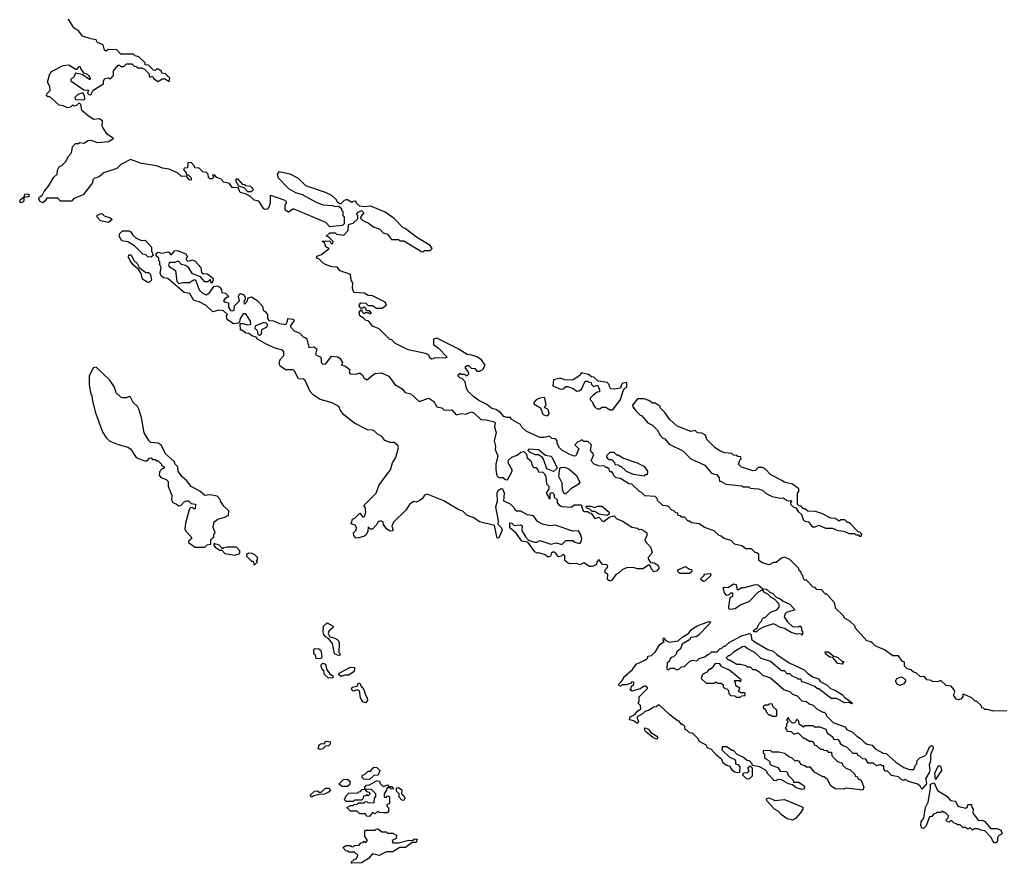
# Model space of a CAD drawing. Extents: x 2710666 to 2828562, y 857017 to 964538.
# Tile 98 of 138: x 2725508 to 2732676, y 952220 to 958360. Entities that reach past the tile are written whole.
import ezdxf

# ---------------------------------------------------------------- set-up
doc = ezdxf.new("R2010")
doc.units = 0

msp = doc.modelspace()

# ---------------------------------------------------------------- linework, layer by layer
at = {"layer": '0CON05XD'}
for points in [[(2728488.3, 955918.3), (2728461.7, 955931.7), (2728335, 955957.5), (2728240, 956005), (2728218.3, 956028.3), (2728200, 956035), (2728125, 956110), (2728075, 956130), (2728050, 956165), (2728025, 956172.5), (2728009.3, 956189.3), (2727983.6, 956203.6), (2727978.3, 956231.7), (2727995, 956250), (2728000, 956235), (2728015, 956220), (2728025, 956230), (2728045, 956230), (2728055, 956220), (2728070, 956225), (2728055, 956240), (2728031.7, 956241.7), (2728028.3, 956258.3), (2728015, 956270), (2728005, 956260), (2727991.7, 956261.7), (2727980, 956275), (2727981.7, 956288.3), (2727991.7, 956298.3), (2728027, 956297), (2728045, 956280), (2728075, 956280), (2728105, 956260), (2728145, 956260), (2728178.3, 956281.7), (2728167.5, 956305), (2728075, 956350), (2728045, 956352.5), (2728015, 956370), (2727940, 956375), (2727930, 956405), (2727933.3, 956445), (2727922, 956465), (2727916.4, 956506.4), (2727841.7, 956531.7), (2727818, 956558), (2727780.7, 956560.7), (2727735, 956577.5), (2727717, 956587), (2727685, 956620), (2727670, 956625), (2727671.7, 956638.3), (2727705, 956650), (2727760, 956695), (2727737, 956707), (2727727.5, 956737.5), (2727715, 956740), (2727711.7, 956748.3), (2727765, 956750), (2727775, 956730), (2727788.3, 956731.7), (2727790, 956745), (2727755, 956780), (2727740, 956785), (2727765, 956810), (2727805, 956810), (2727815, 956800), (2727867, 956793), (2727900, 956825), (2727901.7, 956868.3), (2727935, 956880), (2727968.3, 956911.7), (2727970, 956935), (2727960, 956945), (2727971.7, 956958.3), (2727995, 956972.5), (2728012.5, 956955), (2727991.7, 956928.3), (2727990, 956915), (2728005, 956897.5), (2728045, 956882.5), (2728083, 956853), (2728130, 956835), (2728155, 956810), (2728185, 956800), (2728215, 956760), (2728265, 956760), (2728275, 956750), (2728305, 956750), (2728433, 956673), (2728445, 956670), (2728455, 956680), (2728495, 956680), (2728510, 956695), (2728496.4, 956716.4), (2728397, 956777), (2728315, 956840), (2728300, 956845), (2728235, 956912.5), (2728168.3, 956958.3), (2728063, 957003), (2728015, 956997.5), (2727983, 957003), (2727960, 957025), (2727955, 957040), (2727933, 957037), (2727925, 957030), (2727895, 957050), (2727885, 957050), (2727870, 957045), (2727845, 957020), (2727835, 957020), (2727820, 957035), (2727815, 957050), (2727780.7, 957080.7), (2727735, 957103.3), (2727591.7, 957151.7), (2727537.5, 957205), (2727475.9, 957235.9), (2727395, 957252.5), (2727383.3, 957235), (2727389.3, 957209.3), (2727465, 957132.5), (2727515, 957103.3), (2727565, 957086.7), (2727660, 957035), (2727715, 957012.5), (2727785, 957007.5), (2727805, 957000), (2727831.7, 957001.7), (2727850, 956985), (2727850, 956975), (2727860, 956965), (2727860, 956935), (2727870, 956925), (2727870, 956875), (2727858.3, 956861.7), (2727765, 956852.5), (2727737.5, 956885), (2727505, 956980), (2727495, 956980), (2727465, 956960), (2727440, 956975), (2727440, 957015), (2727450, 957025), (2727450, 957035), (2727440, 957045), (2727335, 957080), (2727330, 957075), (2727331.2, 957025), (2727322.5, 956995), (2727308.8, 956981.2), (2727295, 956978.8), (2727284.4, 956984.4), (2727248.3, 957038.3), (2727215, 957046.7), (2727190.7, 957070.7), (2727151.7, 957091.7), (2727112, 957102), (2727098.3, 957138.3), (2727057.5, 957137.5), (2727035, 957167.5), (2726995, 957177.5), (2726975, 957200), (2726941.7, 957211.7), (2726925, 957230), (2726911.7, 957228.3), (2726920, 957215), (2726908.3, 957201.7), (2726891.7, 957201.7), (2726881.7, 957211.7), (2726880, 957235), (2726868.3, 957248.3), (2726841.7, 957251.7), (2726815, 957280), (2726781.7, 957281.7), (2726780, 957295), (2726755, 957320), (2726731.7, 957318.3), (2726728.3, 957281.7), (2726705, 957280), (2726702.5, 957275), (2726702.5, 957265), (2726720, 957245), (2726721.7, 957231.7), (2726735, 957230), (2726755, 957210), (2726755, 957193.3), (2726742.5, 957195), (2726721.7, 957221.7), (2726685, 957220), (2726656.1, 957246.1), (2726595, 957272.5), (2726548.3, 957278.3), (2726505, 957297.5), (2726395, 957312.5), (2726315, 957342.5), (2726244.3, 957305.7), (2726214, 957276), (2726120, 957245), (2726085, 957217.5), (2726053, 957207), (2726040, 957195), (2726037, 957173), (2725970, 957085), (2725901.7, 957058.3), (2725885, 957040), (2725805, 957040), (2725785, 957060), (2725705, 957060), (2725691.2, 957038.8), (2725675, 957028), (2725655.7, 957035.7), (2725648, 957055), (2725650, 957065), (2725672.5, 957085), (2725685, 957110), (2725723.3, 957155), (2725757, 957213), (2725780, 957235), (2725782.5, 957265), (2725795, 957290), (2725815, 957300), (2725845, 957330), (2725860, 957365), (2725885, 957390), (2725892.5, 957435), (2725915, 957460), (2725935, 957460), (2725945, 957467.5), (2725975, 957462.5), (2726005, 957480), (2726025, 957482.5), (2726075, 957467.5), (2726155, 957473.1), (2726190, 957495), (2726145, 957527.5), (2726112.5, 957575), (2726107.5, 957585), (2726110, 957625), (2726085, 957637.5), (2726045, 957632.5), (2726005, 957660), (2725959.3, 957699.3), (2725951.7, 957741.7), (2725945, 957750), (2725935, 957750), (2725920, 957735), (2725905, 957730), (2725895, 957740), (2725877, 957723), (2725855, 957718.8), (2725825, 957732.5), (2725795, 957737.5), (2725725, 957800), (2725715, 957797.5), (2725703.3, 957805), (2725705, 957820), (2725730, 957845), (2725727.5, 957875), (2725710, 957905), (2725727.5, 957965), (2725743.9, 957986.1), (2725823.6, 958026.4), (2725865, 958032.5), (2725915, 958000), (2725925, 958000), (2725941.7, 958018.3), (2725948.3, 958018.3), (2725950, 958005), (2725973, 957973), (2725995.9, 957965.9), (2726007.5, 957955), (2726020, 957935), (2726017, 957923), (2725961.7, 957961.7), (2725915, 957970), (2725903, 957947), (2725880, 957925), (2725880, 957915), (2725975, 957850), (2726008.3, 957848.3), (2726000, 957825), (2726010, 957815), (2726025, 957812.5), (2726041.7, 957848.3), (2726117, 957893), (2726116.7, 957915), (2726127, 957933), (2726155, 957937.5), (2726165, 957930), (2726178.3, 957941.7), (2726190, 957955), (2726191.7, 957988.3), (2726225, 958030), (2726235, 958030), (2726245, 958020), (2726265, 958020), (2726285, 958040), (2726325, 958040), (2726341.7, 958021.7), (2726355, 958020), (2726365, 958010), (2726395, 958010), (2726415, 958000), (2726448.3, 957968.3), (2726451.7, 957941.7), (2726475, 957950), (2726481.7, 957931.7), (2726515, 957910), (2726545, 957930), (2726565, 957930), (2726595, 957910), (2726600, 957935), (2726570, 957965), (2726541.7, 957971.7), (2726540, 957985), (2726515, 958000), (2726505, 958000), (2726495, 957990), (2726481.7, 957991.7), (2726445, 958030), (2726421.7, 958031.7), (2726420, 958045), (2726375, 958090), (2726348.3, 958098.3), (2726335, 958110), (2726245, 958110), (2726215, 958140), (2726155, 958142.5), (2726135, 958130), (2726125, 958137.5), (2726115, 958177.5), (2726075, 958193.3), (2726063.3, 958213.3), (2726025, 958220), (2725965, 958241.2), (2725937.7, 958277.7), (2725901.2, 958301.2), (2725865, 958360), (2725857.6, 958360.1)], [(2725975, 957777.5), (2725982.5, 957785), (2725980, 957805), (2725967.5, 957827.5), (2725930, 957815), (2725910, 957795), (2725915, 957780), (2725975, 957777.5)], [(2727195, 957110), (2727210, 957125), (2727190, 957145), (2727155, 957150), (2727148.3, 957158.3), (2727131.7, 957161.7), (2727098.3, 957198.3), (2727081.7, 957198.3), (2727080, 957185), (2727101.7, 957151.7), (2727138.3, 957138.3), (2727165, 957110), (2727195, 957110)], [(2725515, 957027.5), (2725507.5, 957035), (2725511.7, 957048.3), (2725540, 957070), (2725545, 957090), (2725565, 957092.5), (2725575, 957087.5), (2725575, 957072.5), (2725565, 957067.5), (2725540, 957070), (2725535, 957033.3), (2725515, 957027.5)], [(2726155, 956884.4), (2726096.7, 956895), (2726071.7, 956921.7), (2726071.7, 956938.3), (2726105, 956950), (2726123, 956933), (2726167, 956917), (2726180, 956905), (2726155, 956884.4)], [(2726465, 956632.5), (2726440, 956635), (2726425, 956647.5), (2726403.9, 956653.9), (2726343, 956713), (2726295, 956742.5), (2726251.7, 956751.7), (2726232.5, 956785), (2726237.5, 956805), (2726255, 956822.5), (2726305, 956822.5), (2726316.4, 956816.4), (2726330.7, 956790.7), (2726355, 956770), (2726395, 956752.5), (2726420, 956755), (2726467.5, 956705), (2726468.3, 956678.3), (2726480, 956645), (2726465, 956632.5)], [(2729805, 954272.5), (2729787.5, 954285), (2729790, 954325), (2729770, 954335), (2729770, 954355), (2729785, 954370), (2729790, 954385), (2729781.7, 954391.7), (2729750, 954395), (2729725, 954430), (2729713, 954417), (2729705, 954392.5), (2729675, 954380), (2729655, 954380), (2729615, 954407.5), (2729585, 954393.3), (2729565, 954402.5), (2729515, 954398.8), (2729496.1, 954406.1), (2729476.7, 954425), (2729477, 954457), (2729465, 954470), (2729450, 954455), (2729430.7, 954450.7), (2729409.3, 954479.3), (2729393.6, 954486.4), (2729377.5, 954475), (2729372.5, 954455), (2729355, 954447.5), (2729328, 954468), (2729285, 954480), (2729275, 954477.5), (2729257, 954487), (2729208.3, 954558.3), (2729162.5, 954565), (2729123, 954623), (2729075, 954662.5), (2729075, 954697.5), (2729090, 954695), (2729108.3, 954678.3), (2729153.6, 954683.6), (2729166, 954676), (2729163, 954643), (2729190, 954595), (2729211.7, 954571.7), (2729255, 954557.5), (2729271.7, 954558.3), (2729295, 954570), (2729375, 954542.5), (2729415, 954553.3), (2729455, 954540), (2729485, 954570), (2729535, 954570), (2729548.3, 954558.3), (2729585, 954547.5), (2729595, 954560), (2729600, 954585), (2729590, 954615), (2729575, 954640), (2729535, 954637.5), (2729405, 954680), (2729367, 954677), (2729315, 954687.5), (2729278.3, 954708.3), (2729248.8, 954748.8), (2729205, 954757.5), (2729155, 954782.5), (2729125, 954782.5), (2729115, 954790), (2729110, 954805), (2729080, 954835), (2729032.5, 954855), (2729036.1, 954913.9), (2729025, 954942.5), (2729013.6, 954946.4), (2728989.5, 954930.5), (2728982.5, 954915), (2728984.2, 954855), (2728971.7, 954811.7), (2728990.8, 954715), (2728989.5, 954689.5), (2729011.9, 954665), (2729019.2, 954645), (2728995, 954590), (2728985, 954587.5), (2728965, 954677.5), (2728856.1, 954706.1), (2728813.6, 954733.6), (2728764.2, 954754.2), (2728733.6, 954783.6), (2728705, 954793.3), (2728595, 954857.5), (2728475, 954907.5), (2728455, 954900), (2728440, 954875), (2728415, 954857.5), (2728395, 954847.5), (2728375, 954852.5), (2728345, 954832.5), (2728319.5, 954790.5), (2728228, 954702), (2728216, 954675), (2728225.8, 954645), (2728220.8, 954639.2), (2728205, 954637.5), (2728177.5, 954655), (2728156.2, 954685), (2728153.3, 954705), (2728135, 954713.8), (2728117.5, 954705), (2728105, 954682.5), (2728075, 954652.5), (2728062.5, 954652.5), (2728045, 954670), (2728041.7, 954638.3), (2728029.3, 954610.7), (2728018.8, 954601.2), (2727975, 954590), (2727955, 954587.5), (2727940, 954605), (2727937.5, 954625), (2727956.7, 954645), (2727960, 954665), (2727950, 954680), (2727921.7, 954691.7), (2727930, 954725), (2727948.3, 954731.7), (2727985, 954767.5), (2728005, 954740), (2728017, 954743), (2728026.7, 954775), (2728022.5, 954812.5), (2728012.5, 954825), (2728103.8, 954915), (2728124, 954975), (2728206.2, 955085), (2728221.4, 955135), (2728247.3, 955172.7), (2728266.7, 955245), (2728261.7, 955261.7), (2728235, 955282.5), (2728205, 955282.5), (2728165, 955297.5), (2728145, 955327.5), (2728110, 955345), (2728090, 955365), (2728075, 955372.5), (2728040, 955375), (2727945, 955423.3), (2727867.5, 955485), (2727842.5, 955515), (2727830, 955545), (2727781.7, 955571.7), (2727695, 955596.7), (2727645, 955630), (2727622.5, 955655), (2727586.7, 955735), (2727573, 955743), (2727537, 955747), (2727506.4, 955806.4), (2727495, 955812.5), (2727445, 955812.5), (2727407.5, 955835), (2727397.5, 955855), (2727403, 955887), (2727430, 955915), (2727431.7, 955941.7), (2727420, 955955), (2727368.3, 955968.3), (2727306.4, 955996.4), (2727240, 956035), (2727230, 956050), (2727198.3, 956058.3), (2727177, 956077), (2727155, 956077.5), (2727125, 956100), (2727115, 956100), (2727111.7, 956148.3), (2727135, 956150), (2727165, 956140), (2727190, 956145), (2727187.5, 956165), (2727155, 956220), (2727135, 956220), (2727112.5, 956185), (2727108.3, 956161.7), (2727098.3, 956151.7), (2727065, 956146.7), (2727017, 956177), (2727012.5, 956205), (2727020, 956215), (2726990.7, 956240.7), (2726956.4, 956246.4), (2726913, 956233), (2726865, 956280), (2726815, 956307.5), (2726775, 956316.7), (2726746.1, 956366.1), (2726703.9, 956373.9), (2726586.1, 956476.1), (2726555, 956481.2), (2726536.7, 956495), (2726530, 956515), (2726536.4, 956556.4), (2726527.5, 956575), (2726527, 956597), (2726520, 956605), (2726520, 956625), (2726501.7, 956641.7), (2726501.7, 956658.3), (2726515, 956667.5), (2726545, 956660), (2726585, 956670), (2726596.7, 956666.7), (2726605, 956650), (2726615, 956650), (2726635, 956677.5), (2726655, 956680), (2726716.2, 956655), (2726730, 956635), (2726720, 956625), (2726720, 956615), (2726731.7, 956601.7), (2726765, 956612.5), (2726785, 956602.5), (2726826.1, 956556.1), (2726830.7, 956520.7), (2726843.3, 956513.3), (2726875, 956510), (2726916.7, 956476.7), (2726917, 956463), (2726905, 956440), (2726895, 956470), (2726877, 956453), (2726855, 956453.3), (2726825, 956487.5), (2726765, 956510), (2726736.1, 956556.1), (2726715, 956570), (2726685, 956577.5), (2726665, 956600), (2726655, 956600), (2726635, 956592.5), (2726598.3, 956591.7), (2726590, 956575), (2726595, 956563.3), (2726642.5, 956535), (2726652.5, 956455), (2726665, 956440), (2726695, 956447.5), (2726745, 956447.5), (2726773, 956467), (2726787, 956467), (2726813.3, 956395), (2726835, 956373.3), (2726865, 956357.5), (2726888.3, 956371.7), (2726921.7, 956418.3), (2726945, 956422.5), (2726965, 956412.5), (2726977.5, 956395), (2726980, 956375), (2727005, 956370), (2727030, 956345), (2727000.7, 956329.3), (2726992.5, 956315), (2727003, 956303), (2727028.3, 956298.3), (2727028.3, 956268.3), (2727043.3, 956243.3), (2727055, 956240), (2727070, 956245), (2727071.7, 956278.3), (2727107, 956313), (2727100, 956345), (2727107, 956363), (2727115, 956366.2), (2727135, 956360), (2727147.5, 956345), (2727150, 956325), (2727140, 956305), (2727145, 956290), (2727167, 956313), (2727170, 956335), (2727195, 956342.5), (2727235, 956318.8), (2727276.2, 956275), (2727280, 956245), (2727295.9, 956235.9), (2727312.5, 956215), (2727312.5, 956185), (2727321.7, 956171.7), (2727355, 956167.5), (2727398.3, 956148.3), (2727445, 956142.5), (2727457, 956163), (2727460, 956185), (2727495, 956180), (2727502.5, 956175), (2727502.5, 956165), (2727480, 956135), (2727480, 956125), (2727506.4, 956096.4), (2727548.3, 956078.3), (2727570.7, 956050.7), (2727586.4, 956046.4), (2727597, 956037), (2727613.6, 955973.6), (2727648.3, 955978.3), (2727670, 955965), (2727660, 955925), (2727670, 955915), (2727696.4, 955906.4), (2727702.5, 955895), (2727703.3, 955865), (2727715, 955853.3), (2727737.5, 955855), (2727778.3, 955911.7), (2727825, 955906.7), (2727840, 955895), (2727857.5, 955865), (2727850, 955845), (2727875, 955840), (2727910, 955815), (2727907.5, 955795), (2727913, 955783), (2727955, 955780), (2727985, 955790), (2728003.6, 955773.6), (2728015, 955750), (2728035, 955740), (2728094.1, 955785.9), (2728138.8, 955788.8), (2728196.1, 955766.1), (2728240, 955705), (2728293, 955673), (2728315, 955647.5), (2728356.1, 955636.1), (2728415, 955580), (2728486.4, 955606.4), (2728521.7, 955581.7), (2728545, 955542.5), (2728580, 955535), (2728598.3, 955518.3), (2728655, 955520), (2728685, 955483.3), (2728725, 955493.3), (2728755, 955488.8), (2728795, 955506.7), (2728815, 955498.8), (2728865, 955450), (2728905, 955448), (2728962.9, 955432.9), (2728968.6, 955425), (2728964.6, 955394.6), (2728977.5, 955355), (2728961.1, 955295), (2728972.5, 955255), (2728969.1, 955230.9), (2728988, 955185), (2728974.4, 955125), (2728973.1, 955085), (2728982.4, 955042.4), (2728995, 955028), (2729025, 955028), (2729045, 955012.5), (2729059.3, 955010.7), (2729092.5, 955075), (2729092.5, 955085), (2729063.6, 955133.6), (2729067.5, 955155), (2729090, 955175), (2729128.3, 955191.7), (2729155, 955212.5), (2729177, 955217), (2729198.3, 955198.3), (2729201.7, 955171.7), (2729228.3, 955148.3), (2729241.7, 955111.7), (2729251.7, 955101.7), (2729265, 955100), (2729280, 955085), (2729285, 955070), (2729317, 955067), (2729327, 955057), (2729337.5, 955035), (2729343, 954983), (2729360, 954965), (2729360, 954945), (2729340, 954915), (2729358.3, 954888.3), (2729361.7, 954871.7), (2729370, 954875), (2729370, 954915), (2729385, 954920), (2729400, 954905), (2729400, 954885), (2729420, 954865), (2729420, 954845), (2729430.7, 954830.7), (2729455, 954817.5), (2729525, 954812.5), (2729545, 954830), (2729595, 954830), (2729610, 954785), (2729615, 954780), (2729645, 954780), (2729655, 954770), (2729668.3, 954768.3), (2729695, 954730), (2729725, 954740), (2729750.7, 954710.7), (2729761.7, 954708.3), (2729800, 954740), (2729835, 954750), (2729855, 954727.5), (2729895, 954712.5), (2729965, 954667.5), (2730005, 954660), (2730015, 954650), (2730035, 954652.5), (2730065, 954632.5), (2730072.5, 954625), (2730072.5, 954605), (2730060, 954575), (2730063, 954563), (2730100.7, 954520.7), (2730112.5, 954485), (2730103.6, 954466.4), (2730082.5, 954445), (2730082.5, 954435), (2730100, 954410), (2730126.4, 954406.4), (2730151.7, 954391.7), (2730161.2, 954375), (2730160, 954365), (2730145, 954346.7), (2730125, 954342.5), (2730112.5, 954352.5), (2730095, 954390), (2730085, 954390), (2730045, 954363.3), (2730005, 954363.3), (2729975, 954372.5), (2729925, 954370), (2729893, 954357), (2729865, 954330), (2729850, 954325), (2729819.3, 954280.7), (2729805, 954272.5)], [(2726445, 956446.7), (2726435, 956450), (2726401.7, 956471.7), (2726391.7, 956511.7), (2726373, 956543), (2726335, 956572.5), (2726312.5, 956605), (2726300.7, 956630.7), (2726301.7, 956648.3), (2726319.3, 956649.3), (2726337.5, 956607.5), (2726363.3, 956585), (2726377, 956557), (2726425, 956520), (2726445, 956520), (2726460, 956505), (2726467.5, 956465), (2726455, 956452.5), (2726445, 956446.7)], [(2727255, 956062.5), (2727267, 956073), (2727270, 956105), (2727310, 956125), (2727311.7, 956141.7), (2727302.5, 956152.5), (2727285, 956156.7), (2727221.7, 956128.3), (2727220, 956115), (2727237, 956097), (2727241.7, 956071.7), (2727255, 956062.5)], [(2732695, 953330), (2732595, 953327.5), (2732555, 953340), (2732535, 953340), (2732525, 953350), (2732511.7, 953351.7), (2732510, 953365), (2732475, 953400), (2732465, 953400), (2732440, 953425), (2732385, 953447.5), (2732375, 953450), (2732374, 953435), (2732363.2, 953416.8), (2732345, 953410.5), (2732325, 953414.4), (2732307.5, 953445), (2732316.7, 953465), (2732311.7, 953481.7), (2732288.3, 953508.3), (2732253, 953513), (2732215, 953550), (2732195, 953542.5), (2732155, 953540), (2732145, 953550), (2732112.5, 953555), (2732095, 953580), (2732065, 953577.5), (2732035, 953607.5), (2732015, 953610), (2731995, 953627.5), (2731970, 953635), (2731950, 953655), (2731950, 953685), (2731931.7, 953691.7), (2731905, 953730), (2731865, 953730), (2731805, 953772.5), (2731735, 953803.3), (2731713.9, 953823.9), (2731705, 953832.5), (2731675, 953840), (2731590, 953935), (2731590, 953945), (2731550, 953985), (2731513.6, 954003.6), (2731505, 954020), (2731450, 954075), (2731440, 954115), (2731385, 954180), (2731375, 954180), (2731345, 954210), (2731311.7, 954211.7), (2731298.3, 954228.3), (2731285, 954230), (2731235, 954280), (2731225, 954280), (2731215, 954290), (2731210, 954315), (2731200, 954325), (2731198.3, 954338.3), (2731181.7, 954351.7), (2731178.3, 954368.3), (2731115, 954430), (2731075, 954447.5), (2731055, 954440), (2731015, 954410), (2730995, 954410), (2730965, 954392.5), (2730915, 954407.5), (2730890, 954425), (2730888.3, 954468.3), (2730875, 954480), (2730861.7, 954481.7), (2730835, 954510), (2730795, 954510), (2730765, 954530), (2730713, 954543), (2730688.3, 954568.3), (2730633, 954583), (2730615, 954600), (2730600, 954605), (2730565, 954640), (2730493, 954663), (2730455, 954690), (2730398.3, 954698.3), (2730385, 954710), (2730375, 954710), (2730348.3, 954738.3), (2730325, 954740), (2730318.3, 954748.3), (2730301.7, 954751.7), (2730298.3, 954768.3), (2730285, 954770), (2730268.3, 954788.3), (2730255, 954790), (2730228.3, 954818.3), (2730190, 954825), (2730151.7, 954861.7), (2730150, 954875), (2730135, 954890), (2730060, 954895), (2730035, 954920), (2730020, 954925), (2729965, 954980), (2729943, 954983), (2729881.7, 955021.7), (2729850, 955025), (2729830, 955045), (2729828.3, 955058.3), (2729818.3, 955068.3), (2729805, 955070), (2729798.3, 955088.3), (2729785, 955100), (2729775, 955100), (2729765, 955110), (2729725, 955112.5), (2729690, 955125), (2729668.3, 955148.3), (2729686.7, 955195), (2729662.5, 955225), (2729670, 955265), (2729645, 955290), (2729615, 955290), (2729605, 955300), (2729595, 955300), (2729588.3, 955291.7), (2729571.7, 955288.3), (2729550, 955265), (2729577.5, 955237.5), (2729557.5, 955185), (2729545, 955183.3), (2729508.3, 955198.3), (2729455, 955226.2), (2729436.7, 955245), (2729420, 955275), (2729420, 955295), (2729408.3, 955308.3), (2729381.7, 955311.7), (2729365, 955330), (2729325, 955320), (2729295, 955320), (2729195.8, 955365.8), (2729164.1, 955394.1), (2729153.3, 955413.3), (2729085, 955452.5), (2729080, 955465), (2729053.9, 955463.9), (2729031.9, 955471.9), (2729005, 955503.8), (2728973.9, 955523.9), (2728945, 955530), (2728908.3, 955558.3), (2728849.5, 955589.5), (2728814.1, 955614.1), (2728772.5, 955655), (2728760, 955675), (2728750, 955725), (2728728.3, 955748.3), (2728715, 955750), (2728700, 955765), (2728700, 955775), (2728715, 955787.5), (2728725, 955780), (2728745, 955780), (2728755, 955770), (2728765, 955770), (2728778.3, 955781.7), (2728770, 955805), (2728752.5, 955825), (2728753.3, 955836.7), (2728765, 955843.3), (2728775, 955843.3), (2728793.6, 955823.6), (2728821.2, 955821.2), (2728835, 955802.5), (2728855, 955802.5), (2728880, 955815), (2728897.5, 955845), (2728870, 955885), (2728835, 955907.5), (2728799.3, 955919.3), (2728765, 955922.5), (2728700, 955965), (2728545, 956042.5), (2728520, 956035), (2728520, 955995), (2728555, 955972.5), (2728620, 955905), (2728603, 955897), (2728525, 955900), (2728518.3, 955891.7), (2728505, 955890), (2728491.7, 955901.7), (2728488.3, 955918.3)], [(2726855, 954520), (2726871.7, 954538.3), (2726898.3, 954541.7), (2726900, 954575), (2726920, 954595), (2726920, 954615), (2726930, 954625), (2726917, 954667), (2726922.5, 954705), (2726950, 954725), (2727001.7, 954738.3), (2727015, 954750), (2727028.3, 954751.7), (2727030, 954785), (2726995, 954820), (2726970, 954855), (2726970, 954865), (2726945, 954892.5), (2726895, 954902.5), (2726855, 954897.5), (2726818.3, 954928.3), (2726755, 954962.5), (2726722.5, 955005), (2726687.5, 955035), (2726662.5, 955075), (2726660, 955105), (2726640, 955125), (2726632.5, 955145), (2726569.3, 955199.3), (2726537.5, 955265), (2726515, 955277.5), (2726463, 955283), (2726447, 955297), (2726413.6, 955353.6), (2726393.3, 955465), (2726373.8, 955525), (2726364.1, 955544.1), (2726333.3, 955575), (2726315, 955612.5), (2726305, 955616.7), (2726285, 955607.5), (2726255, 955607.5), (2726243.6, 955613.6), (2726210, 955645), (2726197.5, 955685), (2726165, 955737.5), (2726065, 955830), (2726043.6, 955826.4), (2726013.6, 955766.4), (2726013.8, 955705), (2726022.5, 955645), (2726033, 955623), (2726036.7, 955585), (2726057.5, 955505), (2726109.5, 955359.5), (2726136.1, 955316.1), (2726165, 955293.3), (2726225, 955267.5), (2726295, 955250), (2726315, 955237.5), (2726355, 955172.5), (2726415, 955150), (2726435, 955150), (2726451.7, 955168.3), (2726465, 955170), (2726475, 955160), (2726495, 955160), (2726505, 955150), (2726515, 955150), (2726540, 955125), (2726540, 955115), (2726560, 955105), (2726560, 955095), (2726545, 955090), (2726525, 955070), (2726522.5, 955045), (2726535, 955027.5), (2726575, 955013.3), (2726589.5, 954999.5), (2726587.5, 954965), (2726616.4, 954896.4), (2726613.3, 954865), (2726622.5, 954845), (2726650, 954835), (2726665, 954822.5), (2726680, 954825), (2726705, 954850), (2726725, 954857.5), (2726737, 954857), (2726755, 954840), (2726787.5, 954835), (2726785, 954800), (2726775, 954800), (2726765, 954810), (2726751.7, 954808.3), (2726745, 954800), (2726713.6, 954696.4), (2726710, 954655), (2726716.4, 954636.4), (2726751.7, 954601.7), (2726760, 954585), (2726737.5, 954565), (2726737.5, 954555), (2726785, 954521.2), (2726855, 954520)], [(2729825, 955520), (2729882.5, 955595), (2729901.2, 955658.8), (2729910, 955675), (2729927.5, 955685), (2729928.3, 955718.3), (2729900, 955715), (2729890, 955705), (2729881.7, 955678.3), (2729835, 955670), (2729813.6, 955673.6), (2729803, 955683), (2729800, 955705), (2729785, 955720), (2729718.3, 955728.3), (2729688.3, 955758.3), (2729671.7, 955761.7), (2729648.3, 955778.3), (2729595, 955790), (2729588.3, 955771.7), (2729535, 955737.5), (2729475, 955740), (2729445, 955750), (2729395, 955740), (2729390, 955695), (2729445, 955670), (2729465, 955673.3), (2729485, 955690), (2729495, 955690), (2729537, 955677), (2729565, 955657.5), (2729581.7, 955658.3), (2729598.3, 955671.7), (2729625, 955730), (2729645, 955730), (2729651.7, 955721.7), (2729668.3, 955718.3), (2729670, 955705), (2729685, 955690), (2729715, 955700), (2729730, 955665), (2729728.3, 955651.7), (2729711.7, 955648.3), (2729683.6, 955626.4), (2729660, 955605), (2729660, 955595), (2729680, 955575), (2729680, 955565), (2729697, 955537), (2729715, 955527.5), (2729731.7, 955528.3), (2729745, 955540), (2729775, 955540), (2729805, 955520), (2729825, 955520)], [(2729345, 955477.5), (2729355, 955482.5), (2729362.5, 955495), (2729357, 955517), (2729348.3, 955528.3), (2729330, 955535), (2729330, 955545), (2729340, 955555), (2729330, 955605), (2729325, 955610), (2729293.6, 955606.4), (2729267, 955593), (2729250, 955575), (2729250, 955565), (2729300, 955535), (2729313.8, 955495), (2729324.2, 955484.2), (2729345, 955477.5)], [(2731635, 954600), (2731640, 954615), (2731625, 954630), (2731611.7, 954631.7), (2731558.3, 954688.3), (2731545, 954700), (2731535, 954700), (2731515, 954720), (2731485, 954720), (2731475, 954710), (2731445, 954730), (2731413, 954733), (2731347, 954767), (2731301.7, 954781.7), (2731245, 954782.5), (2731225, 954800), (2731215, 954800), (2731198.3, 954818.3), (2731181.7, 954821.7), (2731170, 954835), (2731170, 954915), (2731180, 954925), (2731180, 954945), (2731135, 954980), (2731073, 954993), (2731057, 955007), (2730977, 955047), (2730935, 955090), (2730915, 955100), (2730885, 955100), (2730865, 955080), (2730845, 955077.5), (2730763, 955103), (2730740, 955125), (2730750, 955155), (2730760, 955165), (2730758.3, 955178.3), (2730735, 955180), (2730727, 955187), (2730705, 955190), (2730691.7, 955201.7), (2730638.3, 955208.3), (2730605, 955222.5), (2730570, 955245), (2730510, 955305), (2730500, 955335), (2730475, 955350), (2730443, 955353), (2730425, 955370), (2730393, 955363), (2730295, 955402.5), (2730240.7, 955450.7), (2730205, 955500), (2730170, 955535), (2730170, 955545), (2730135, 955570), (2730115, 955570), (2730088.3, 955588.3), (2730055, 955600), (2730005, 955600), (2729970, 955555), (2729971.7, 955541.7), (2729995, 955510), (2730025, 955482.5), (2730035, 955480), (2730080, 955425), (2730115, 955410), (2730150, 955375), (2730170, 955335), (2730190, 955315), (2730205, 955310), (2730235, 955270), (2730335, 955222.5), (2730393.3, 955163.3), (2730495, 955117.5), (2730545, 955060), (2730585, 955047.5), (2730592.5, 955035), (2730600, 955025), (2730601.7, 955001.7), (2730615, 955000), (2730648.3, 954978.3), (2730765, 954967.5), (2730775, 954960), (2730815, 954960), (2730825, 954950), (2730885, 954946.7), (2730915, 954936.2), (2730941.7, 954911.7), (2730985, 954890), (2731045, 954877.5), (2731065, 954880), (2731095, 954860), (2731128.3, 954858.3), (2731120, 954845), (2731121.7, 954831.7), (2731140, 954815), (2731158.3, 954808.3), (2731175, 954780), (2731199.3, 954759.3), (2731211.7, 954721.7), (2731225, 954710), (2731250, 954705), (2731278.3, 954668.3), (2731301.7, 954668.3), (2731325, 954681.2), (2731375, 954660), (2731425, 954660), (2731463, 954643), (2731507, 954637), (2731545, 954620), (2731585, 954620), (2731595, 954610), (2731615, 954610), (2731621.7, 954601.7), (2731635, 954600)], [(2729395, 955072.5), (2729345, 955090), (2729321.7, 955161.7), (2729313, 955173), (2729285, 955192.5), (2729263, 955193), (2729225, 955210), (2729210, 955225), (2729213.3, 955236.7), (2729285, 955232.5), (2729335, 955190), (2729375, 955182.5), (2729385, 955172.5), (2729420, 955095), (2729395, 955072.5)], [(2730055, 955040), (2730065, 955050), (2730075, 955050), (2730080, 955065), (2730080, 955075), (2730060, 955105), (2730005, 955132.5), (2729898.3, 955168.3), (2729865, 955190), (2729855, 955190), (2729835, 955210), (2729805, 955210), (2729781.7, 955188.3), (2729780, 955175), (2729795, 955160), (2729818.3, 955158.3), (2729838.3, 955138.3), (2729841.7, 955121.7), (2729865, 955120), (2729875, 955110), (2729885, 955110), (2729923, 955073), (2729975, 955052.5), (2730055, 955040)], [(2729485, 954910), (2729475, 954910), (2729460, 954935), (2729456.4, 954986.4), (2729433.3, 955035), (2729440, 955095), (2729448.3, 955101.7), (2729475, 955103.3), (2729505, 955092), (2729558.8, 955045), (2729586.7, 954995), (2729573, 954977), (2729520, 954945), (2729485, 954910)], [(2729785, 954752.5), (2729725, 954760), (2729695, 954780), (2729675, 954780), (2729658.3, 954798.3), (2729641.7, 954801.7), (2729630, 954815), (2729635, 954820), (2729665, 954820), (2729695, 954810), (2729715, 954820), (2729745, 954820), (2729800, 954775), (2729798.3, 954761.7), (2729785, 954752.5)], [(2727075, 954462.5), (2727110, 954475), (2727110, 954495), (2727085, 954520), (2727015, 954520), (2726993, 954517), (2726985, 954510), (2726960, 954535), (2726921.7, 954548.3), (2726920, 954535), (2726931.7, 954521.7), (2726965, 954500), (2726978.3, 954498.3), (2727000, 954475), (2727075, 954462.5)], [(2727215, 954390), (2727240, 954415), (2727230, 954425), (2727238.3, 954431.7), (2727240, 954445), (2727220, 954465), (2727200, 954475), (2727173, 954477), (2727160, 954465), (2727160, 954455), (2727195, 954420), (2727208.3, 954418.3), (2727215, 954390)], [(2730385, 954330), (2730315, 954330), (2730300, 954345), (2730300, 954355), (2730355, 954380), (2730385, 954360), (2730398.3, 954358.3), (2730400, 954345), (2730385, 954330)], [(2730485, 954270), (2730467.5, 954285), (2730470, 954295), (2730490, 954315), (2730490, 954325), (2730535, 954330), (2730540, 954325), (2730538.3, 954311.7), (2730495, 954272.5), (2730485, 954270)], [(2731205, 953880), (2731195, 953890), (2731165, 953887.5), (2731125, 953898.8), (2731075, 953930), (2731046.4, 953936.4), (2730995, 953962.5), (2730928.8, 953941.2), (2730889.3, 953920.7), (2730872.5, 953905), (2730852.5, 953905), (2730850, 953915), (2730876.7, 953933.3), (2730893, 953967), (2730910, 953985), (2730910, 953995), (2730925, 954010), (2730935, 954010), (2730973, 954047), (2731020, 954065), (2731037.5, 954085), (2731037.5, 954105), (2731003, 954143), (2730980, 954155), (2730955, 954180), (2730930.7, 954190.7), (2730915, 954210), (2730885, 954192.5), (2730817, 954123), (2730758.3, 954101.7), (2730717, 954073), (2730678.3, 954068.3), (2730670, 954075), (2730670, 954085), (2730680, 954155), (2730700, 954165), (2730700, 954185), (2730683, 954187), (2730668.3, 954171.7), (2730655, 954170), (2730638.3, 954188.3), (2730630, 954225), (2730635, 954230), (2730665, 954227.5), (2730705, 954253.3), (2730725, 954250), (2730728.3, 954218.3), (2730735, 954210), (2730765, 954227.5), (2730785, 954227.5), (2730865, 954250), (2730884, 954246), (2730917.5, 954217.5), (2730945.8, 954215), (2730970.8, 954190.8), (2730988.8, 954185), (2731015.9, 954155.9), (2731045, 954145.6), (2731066.8, 954126.8), (2731113.8, 954105), (2731150, 954065), (2731090, 954045), (2731080, 954035), (2731073, 954013), (2731098.3, 953978.3), (2731135, 953942.5), (2731175, 953940), (2731188.3, 953948.3), (2731200, 953935), (2731200, 953915), (2731210, 953905), (2731205, 953880)], [(2727835, 953730), (2727800, 953745), (2727785, 953820), (2727757, 953857), (2727735, 953867.5), (2727722.5, 953885), (2727717.5, 953905), (2727720, 953945), (2727745, 953970), (2727790, 953945), (2727786.4, 953933.6), (2727759.3, 953910.7), (2727753.6, 953893.6), (2727765, 953867.5), (2727805, 953858.8), (2727826.7, 953845), (2727833.3, 953825), (2727830, 953755), (2727840, 953745), (2727835, 953730)], [(2731645, 952752.5), (2731525, 952767.5), (2731505, 952760), (2731445, 952762.5), (2731413.6, 952783.6), (2731389.3, 952829.3), (2731365, 952850), (2731355, 952850), (2731295, 952882.5), (2731265, 952920), (2731235, 952920), (2731225, 952930), (2731195, 952940), (2731185, 952960), (2731165, 952967.5), (2731153, 952963), (2731128.3, 952988.3), (2731111.7, 952991.7), (2731075, 953020), (2731035, 953030), (2730985, 953030), (2730975, 953040), (2730921.7, 953038.3), (2730920, 953025), (2730930, 953015), (2730930, 952985), (2730948.3, 952978.3), (2730968.3, 952958.3), (2730970, 952945), (2730980, 952935), (2731028.3, 952918.3), (2731045, 952890), (2731088.3, 952888.3), (2731100, 952875), (2731100, 952865), (2731140, 952825), (2731141.7, 952811.7), (2731181.2, 952811.2), (2731220.7, 952780.7), (2731218.3, 952761.7), (2731205, 952756.7), (2731160.5, 952770.5), (2731135, 952790), (2731105, 952797.5), (2731055, 952826.7), (2731025, 952830), (2731015, 952820), (2731001.7, 952821.7), (2730950, 952875), (2730950, 952885), (2730935, 952900), (2730895, 952922.5), (2730841.7, 952931.7), (2730840, 952945), (2730820, 952965), (2730805, 952967.5), (2730770, 952995), (2730731.7, 953011.7), (2730705, 953040), (2730695, 953040), (2730653.3, 953066.7), (2730621.7, 953068.3), (2730620, 953045), (2730675, 952992.5), (2730708.3, 952978.3), (2730720, 952965), (2730720, 952945), (2730735, 952940), (2730751.7, 952921.7), (2730748.3, 952881.7), (2730735, 952877.5), (2730715, 952883.3), (2730696.1, 952896.1), (2730680, 952925), (2730655, 952932.5), (2730630, 952950), (2730620, 952975), (2730583.6, 953003.6), (2730545, 953047.5), (2730515, 953060), (2730505, 953080), (2730457, 953107), (2730445, 953127.5), (2730405, 953167.5), (2730385, 953170), (2730365, 953190), (2730351.7, 953191.7), (2730350, 953215), (2730335, 953230), (2730325, 953230), (2730310, 953255), (2730295, 953260), (2730240.7, 953300.7), (2730165, 953370), (2730155, 953370), (2730141.7, 953358.3), (2730125, 953357.5), (2730085, 953332.5), (2730060, 953325), (2730043, 953307), (2730003.3, 953286.7), (2730002.5, 953275), (2730012.5, 953255), (2730005, 953237.5), (2729977, 953257), (2729947.5, 953265), (2729952.9, 953287.1), (2729986.7, 953303.3), (2730005, 953327.5), (2730030, 953345), (2730028.3, 953368.3), (2730010, 953385), (2730017.5, 953402.5), (2730018.3, 953431.7), (2730080, 953495), (2730068.3, 953508.3), (2730055, 953510), (2730025, 953490), (2729965, 953472.5), (2729950, 953485), (2729958.3, 953491.7), (2729961.7, 953508.3), (2729978.3, 953521.7), (2729978.3, 953538.3), (2729965, 953540), (2729958.3, 953531.7), (2729925, 953520), (2729895, 953520), (2729885, 953510), (2729871.7, 953511.7), (2729870, 953525), (2729895, 953550), (2729910.7, 953579.3), (2729969.3, 953630.7), (2729995, 953670), (2730065, 953700), (2730080, 953715), (2730081.7, 953728.3), (2730107, 953733), (2730133.3, 953756.7), (2730165, 953810), (2730200, 953835), (2730192.5, 953845), (2730195, 953860), (2730211.7, 953841.7), (2730235, 953830), (2730301.7, 953838.3), (2730330, 953865), (2730376.2, 953893.8), (2730400, 953925), (2730440.6, 953949.4), (2730525, 953980), (2730536.7, 953976.7), (2730532.5, 953965), (2730450, 953880), (2730431.7, 953868.3), (2730395, 953862.5), (2730383, 953847), (2730330, 953815), (2730318.3, 953781.7), (2730291.7, 953758.3), (2730288.3, 953741.7), (2730268.3, 953721.7), (2730251.7, 953718.3), (2730240, 953705), (2730238.3, 953691.7), (2730221.7, 953678.3), (2730220, 953635), (2730225, 953630), (2730235, 953630), (2730245, 953640), (2730275, 953640), (2730285, 953630), (2730305, 953630), (2730325, 953650), (2730348.3, 953651.7), (2730385, 953690), (2730405, 953697.5), (2730437, 953693), (2730455, 953710), (2730497, 953723), (2730515, 953740), (2730525, 953740), (2730545, 953760), (2730585, 953760), (2730605, 953780), (2730620, 953785), (2730635, 953800), (2730645, 953800), (2730673, 953827), (2730763.8, 953876.2), (2730823.3, 953893.3), (2730832, 953882), (2730835, 953852.5), (2730854.2, 953834.2), (2730955, 953776.7), (2730993.6, 953763.6), (2731019.3, 953739.3), (2731109.3, 953679.3), (2731218.3, 953628.3), (2731245, 953602.5), (2731287.5, 953575), (2731322.5, 953562.5), (2731335, 953543.3), (2731386.1, 953516.1), (2731411.7, 953491.7), (2731447.9, 953477.9), (2731495, 953448.8), (2731515.9, 953425.9), (2731560, 953395), (2731570, 953385), (2731565, 953380), (2731545, 953390), (2731515, 953387.5), (2731455, 953420), (2731415, 953420), (2731325, 953490), (2731315, 953490), (2731297, 953507), (2731235, 953530), (2731201.7, 953541.7), (2731195, 953560), (2731175, 953560), (2731168.3, 953568.3), (2731131.7, 953581.7), (2731115, 953600), (2731095, 953600), (2731075, 953620), (2731055, 953620), (2730975, 953690), (2730905, 953710), (2730860, 953755), (2730803, 953783), (2730787, 953797), (2730770, 953795), (2730705, 953757.5), (2730675, 953730), (2730665, 953730), (2730650, 953715), (2730665, 953700), (2730675, 953700), (2730728.3, 953668.3), (2730755, 953670), (2730795, 953660), (2730805, 953650), (2730825, 953650), (2730845, 953630), (2730865, 953630), (2730890, 953615), (2730915, 953590), (2730975, 953570), (2731070, 953485), (2731118.3, 953468.3), (2731135, 953450), (2731168.3, 953438.3), (2731203, 953403), (2731237, 953397), (2731255, 953380), (2731285, 953370), (2731313, 953343), (2731355, 953320), (2731365, 953320), (2731380, 953305), (2731380, 953295), (2731430, 953245), (2731515, 953212.5), (2731530, 953195), (2731570, 953175), (2731605, 953142.5), (2731629.3, 953129.3), (2731655, 953102.5), (2731678.3, 953088.3), (2731715, 953080), (2731735, 953052.5), (2731795, 953022.5), (2731815, 953020), (2731887.5, 952955), (2731945, 952917.5), (2731985, 952903.3), (2732018.3, 952901.7), (2732030, 952935), (2732040, 952945), (2732041.7, 952968.3), (2732061.7, 952988.3), (2732098.3, 953001.7), (2732110, 953015), (2732131.7, 953068.3), (2732145, 953077.5), (2732155, 953072.5), (2732158, 953055), (2732139.3, 953010.7), (2732139.2, 952965), (2732130, 952935), (2732135, 952900), (2732129.3, 952880.7), (2732103.3, 952835), (2732110.5, 952805), (2732107.1, 952795), (2732075, 952760), (2732065, 952780), (2732047, 952797), (2731985, 952812.5), (2731955, 952830), (2731943, 952823), (2731925, 952830), (2731905, 952850), (2731855, 952860), (2731825, 952890), (2731811.7, 952891.7), (2731800, 952905), (2731798.3, 952928.3), (2731785, 952930), (2731775, 952940), (2731745, 952930), (2731725, 952950), (2731685, 952950), (2731668.3, 952978.3), (2731645, 952980), (2731625, 953000), (2731611.7, 953001.7), (2731605, 953020), (2731575, 953020), (2731530, 953065), (2731500, 953075), (2731481.7, 953091.7), (2731480, 953105), (2731468.3, 953118.3), (2731435, 953120), (2731430, 953135), (2731390, 953165), (2731380, 953195), (2731335, 953210), (2731295, 953210), (2731285, 953220), (2731225, 953220), (2731215, 953210), (2731181.7, 953231.7), (2731180, 953255), (2731165, 953270), (2731158.3, 953251.7), (2731148.3, 953241.7), (2731135, 953240), (2731111.7, 953261.7), (2731105, 953280), (2731090, 953265), (2731100, 953255), (2731100, 953245), (2731090, 953235), (2731090, 953215), (2731080, 953205), (2731090, 953195), (2731091.7, 953181.7), (2731125, 953180), (2731145, 953160), (2731175, 953170), (2731215, 953130), (2731225, 953130), (2731255, 953110), (2731278.3, 953108.3), (2731290, 953095), (2731291.7, 953081.7), (2731308.3, 953078.3), (2731335, 953050), (2731355, 953050), (2731363, 953043), (2731385, 953040), (2731395, 953030), (2731418.3, 953028.3), (2731421.7, 953001.7), (2731461.7, 952961.7), (2731495, 952950), (2731501.7, 952931.7), (2731521.7, 952911.7), (2731555, 952900), (2731588.3, 952868.3), (2731590, 952855), (2731608.3, 952848.3), (2731610, 952835), (2731628.3, 952828.3), (2731637.5, 952817.5), (2731652.5, 952775), (2731645, 952752.5)], [(2727693, 953707), (2727665, 953710), (2727660, 953735), (2727650, 953745), (2727650, 953775), (2727657.5, 953782.5), (2727685, 953780.8), (2727698.9, 953768.9), (2727708, 953725), (2727705, 953712.5), (2727693, 953707)], [(2731495, 953670), (2731463.3, 953675), (2731427.5, 953717.5), (2731405, 953721.2), (2731373.3, 953745), (2731371.7, 953758.3), (2731395, 953760), (2731435, 953727.5), (2731460.7, 953720.7), (2731495, 953690), (2731508.3, 953688.3), (2731495, 953670)], [(2727755, 953567.5), (2727727.5, 953595), (2727721.7, 953621.7), (2727707.5, 953637.5), (2727702.5, 953655), (2727702.5, 953665), (2727713.8, 953676.2), (2727735, 953668.8), (2727742, 953632), (2727762.1, 953602.1), (2727787.5, 953585), (2727790, 953575), (2727785, 953570), (2727755, 953567.5)], [(2730755, 953430), (2730765, 953440), (2730788.3, 953441.7), (2730790, 953455), (2730785, 953460), (2730755, 953460), (2730741.7, 953471.7), (2730750, 953495), (2730721.7, 953511.7), (2730720, 953535), (2730710, 953545), (2730715, 953550), (2730745, 953550), (2730755, 953540), (2730760, 953555), (2730676.1, 953626.1), (2730620.7, 953650.7), (2730605, 953672.5), (2730570, 953675), (2730548.3, 953641.7), (2730535, 953630), (2730525, 953630), (2730510, 953610), (2730480, 953595), (2730470, 953565), (2730505, 953530), (2730565, 953530), (2730575, 953540), (2730585, 953530), (2730615, 953530), (2730628.3, 953518.3), (2730630, 953505), (2730641.7, 953491.7), (2730655, 953490), (2730668.3, 953478.3), (2730670, 953455), (2730681.7, 953441.7), (2730715, 953440), (2730725, 953430), (2730755, 953430)], [(2727855, 953582.5), (2727842.5, 953582.5), (2727831.7, 953591.7), (2727832.5, 953605), (2727915, 953648), (2727946.3, 953646.3), (2727943, 953617), (2727905, 953590), (2727875, 953590), (2727855, 953582.5)], [(2728025, 953388.8), (2728006.2, 953396.2), (2727990, 953425), (2727982.5, 953475), (2727965, 953482.5), (2727935, 953472.5), (2727922.5, 953485), (2727927, 953503), (2727965, 953510), (2727975, 953532.5), (2727985, 953530), (2727991.4, 953511.4), (2728014.2, 953485), (2728022.1, 953452.1), (2728037.8, 953425), (2728040.6, 953405), (2728025, 953388.8)], [(2731915, 953513.8), (2731895, 953523.3), (2731883.3, 953545), (2731894, 953566), (2731925, 953576.7), (2731946.7, 953565), (2731956.7, 953555), (2731956.7, 953545), (2731943.6, 953526.4), (2731915, 953513.8)], [(2731015, 953290), (2731020, 953295), (2731020, 953335), (2730991.7, 953361.7), (2730988.3, 953378.3), (2730965, 953380), (2730958.3, 953371.7), (2730935, 953370), (2730921.7, 953358.3), (2730921.7, 953351.7), (2730938.3, 953338.3), (2730941.7, 953321.7), (2730961.7, 953301.7), (2730975, 953300), (2730985, 953290), (2731015, 953290)], [(2730145, 953123.3), (2730117.5, 953135), (2730065, 953180), (2730057.5, 953195), (2730060, 953205), (2730085, 953197.5), (2730100, 953175), (2730146.4, 953146.4), (2730152.5, 953135), (2730145, 953123.3)], [(2727695, 953047.5), (2727680, 953055), (2727687, 953083), (2727705, 953092.5), (2727725, 953090), (2727733.3, 953106.7), (2727740.7, 953109.3), (2727770, 953105), (2727766.7, 953085), (2727756.2, 953073.8), (2727735, 953072.5), (2727715, 953053.3), (2727695, 953047.5)], [(2728055, 952830), (2728013, 952833), (2728000, 952845), (2728001.7, 952858.3), (2728025, 952870), (2728045, 952890), (2728065, 952890), (2728071.7, 952908.3), (2728085, 952920), (2728108.3, 952918.3), (2728130, 952895), (2728118.3, 952861.7), (2728085, 952860), (2728055, 952830)], [(2730815, 952832.5), (2730800, 952835), (2730770, 952865), (2730781.7, 952878.3), (2730805, 952880), (2730818.3, 952891.7), (2730810, 952915), (2730825, 952930), (2730840, 952915), (2730840, 952855), (2730815, 952832.5)], [(2732175, 952830), (2732169.5, 952875), (2732195, 952926), (2732205, 952932.5), (2732213.3, 952923.3), (2732220, 952895), (2732175, 952830)], [(2727895, 952780), (2727855, 952780), (2727830, 952795), (2727865, 952830), (2727895, 952832.5), (2727912.5, 952815), (2727908.3, 952791.7), (2727895, 952780)], [(2728055, 952560), (2728033.3, 952563.3), (2728025, 952580), (2727985, 952580), (2727965, 952600), (2727915, 952600), (2727890, 952625), (2727915, 952640), (2727935, 952640), (2727941.7, 952648.3), (2727965, 952650), (2727975, 952660), (2728015, 952660), (2728025, 952670), (2728038.3, 952668.3), (2728045, 952660), (2728088.3, 952661.7), (2728090, 952695), (2728100, 952705), (2728100, 952725), (2728068.3, 952758.3), (2728020, 952760), (2728031.7, 952741.7), (2728048.3, 952738.3), (2728060, 952725), (2728045, 952710), (2728035, 952720), (2728028.3, 952711.7), (2728011.7, 952708.3), (2728008.3, 952691.7), (2727995, 952680), (2727945, 952680), (2727935, 952670), (2727885, 952670), (2727870, 952685), (2727878.3, 952691.7), (2727881.7, 952708.3), (2727905, 952730), (2727968.3, 952731.7), (2727971.7, 952738.3), (2727988.3, 952741.7), (2728001.7, 952758.3), (2728020, 952760), (2728020, 952775), (2728031.7, 952788.3), (2728055, 952790), (2728105, 952820), (2728128.3, 952818.3), (2728131.7, 952801.7), (2728155, 952780), (2728185, 952790), (2728195, 952780), (2728218.3, 952778.3), (2728228.3, 952761.7), (2728215, 952760), (2728205, 952770), (2728181.7, 952768.3), (2728178.3, 952751.7), (2728160, 952725), (2728161.7, 952701.7), (2728175, 952700), (2728185, 952710), (2728200, 952705), (2728200, 952655), (2728180, 952645), (2728180, 952635), (2728193, 952623), (2728192.5, 952595), (2728183, 952587), (2728157, 952587), (2728125, 952590), (2728115, 952600), (2728095, 952580), (2728075, 952590), (2728055, 952560)], [(2732615, 952370), (2732605, 952370), (2732590, 952385), (2732582.5, 952405), (2732535, 952457.5), (2732505, 952460), (2732485, 952470), (2732455, 952470), (2732445, 952460), (2732425, 952480), (2732415, 952470), (2732405, 952470), (2732395, 952480), (2732375, 952480), (2732355, 952500), (2732335, 952500), (2732328.3, 952508.3), (2732311.7, 952511.7), (2732295, 952530), (2732285, 952530), (2732275, 952520), (2732261.7, 952521.7), (2732250, 952535), (2732268.3, 952551.7), (2732270, 952565), (2732245, 952590), (2732235, 952590), (2732225, 952600), (2732215, 952590), (2732185, 952590), (2732178.3, 952581.7), (2732161.7, 952578.3), (2732148.3, 952561.7), (2732131.7, 952558.3), (2732108.3, 952491.7), (2732087, 952473), (2732075, 952476.2), (2732068.6, 952495), (2732071.9, 952525), (2732090.8, 952549.2), (2732102.9, 952627.1), (2732122.5, 952665), (2732140, 952765), (2732139.4, 952795), (2732166.4, 952806.4), (2732190.7, 952750.7), (2732257.5, 952707.5), (2732285, 952677.5), (2732321.2, 952671.2), (2732335, 952640), (2732345, 952632.5), (2732395, 952622.5), (2732408.3, 952631.7), (2732411.7, 952648.3), (2732438.3, 952648.3), (2732440, 952625), (2732450, 952615), (2732447.5, 952585), (2732481.7, 952541.7), (2732492.5, 952532.5), (2732515, 952533.3), (2732533.6, 952523.6), (2732575, 952472.5), (2732625, 952473.3), (2732651.7, 952461.7), (2732660, 952435), (2732635, 952420), (2732627.5, 952405), (2732627, 952383), (2732615, 952370)], [(2727635, 952702.5), (2727623, 952717), (2727653.8, 952746.2), (2727675, 952747.5), (2727688.3, 952738.3), (2727701.7, 952738.3), (2727735, 952767.5), (2727757.5, 952767.5), (2727770, 952755), (2727755, 952737.5), (2727727, 952723), (2727688.3, 952721.7), (2727648.3, 952711.7), (2727635, 952702.5)], [(2728305, 952677.5), (2728290, 952680), (2728271.2, 952701.2), (2728270, 952725), (2728250, 952745), (2728251.7, 952768.3), (2728265, 952772.5), (2728290, 952755), (2728286.7, 952725), (2728305, 952712), (2728312, 952695), (2728305, 952677.5)], [(2731135, 952534.4), (2731095, 952544.4), (2731052.5, 952575), (2731030, 952600), (2731003.2, 952613.2), (2730947.5, 952675), (2730945, 952690), (2730965, 952696.7), (2731005, 952677.5), (2731075, 952683.3), (2731208.8, 952628.8), (2731208.6, 952615), (2731189.1, 952585), (2731155, 952546.9), (2731135, 952534.4)], [(2727925, 952220), (2727921.7, 952228.3), (2727941.7, 952248.3), (2727960, 952255), (2727968.3, 952278.3), (2727945, 952300), (2727905, 952300), (2727898.3, 952308.3), (2727881.7, 952311.7), (2727860, 952335), (2727885, 952350), (2727915, 952350), (2727921.7, 952341.7), (2727935, 952340), (2727945, 952350), (2727978.3, 952351.7), (2727991.7, 952368.3), (2728008.3, 952371.7), (2728015, 952380), (2728028.3, 952371.7), (2728040, 952385), (2728020, 952415), (2728020, 952455), (2728025, 952460), (2728095, 952460), (2728101.7, 952468.3), (2728115, 952470), (2728145, 952450), (2728175, 952450), (2728185, 952440), (2728225, 952440), (2728250, 952425), (2728248.3, 952401.7), (2728220, 952385), (2728225, 952370), (2728265, 952370), (2728340.5, 952389.5), (2728365, 952386.7), (2728385, 952398.8), (2728402.5, 952395), (2728395, 952372), (2728365, 952371.2), (2728315.4, 952334.6), (2728275, 952334.2), (2728225, 952304.3), (2728177.7, 952302.3), (2728125, 952277.5), (2728075, 952290), (2728046.7, 952255), (2727995, 952224.2), (2727925, 952220)]]:
    msp.add_lwpolyline(points, dxfattribs=at)

doc.saveas('drawing.dxf')
